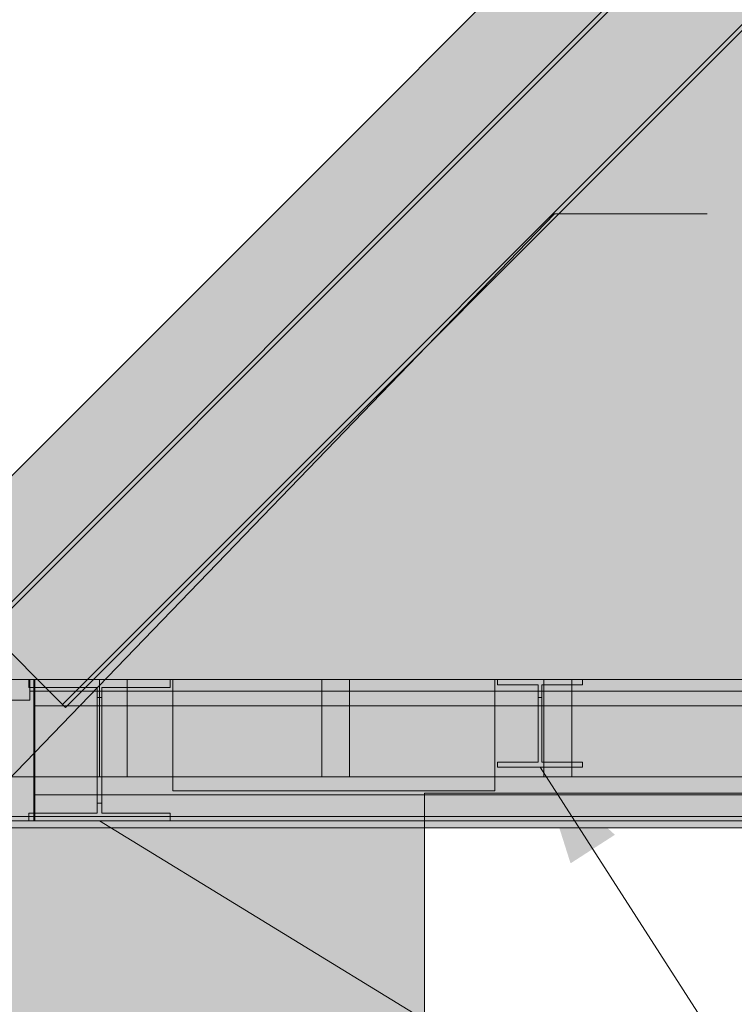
# Model space of a CAD drawing. Header units: millimetres. Extents: x 17 to 413, y 4 to 292.
# Tile 39 of 57: x 141 to 151, y 231 to 245. Entities that reach past the tile are written whole.
import ezdxf

# ---------------------------------------------------------------- set-up
doc = ezdxf.new("R2010")
doc.units = ezdxf.units.MM
for name, color, linetype in [('FILL-INK', 7, 'Continuous'), ('FILL-STEEL', 7, 'Continuous'), ('FILL-WHITE', 7, 'Continuous'), ('LINE-CORE', 7, 'Continuous'), ('LINE-INK', 7, 'Continuous')]:
    doc.layers.add(name, color=color, linetype=linetype)

msp = doc.modelspace()

# ---------------------------------------------------------------- hatches: boundary and pattern name
at = {"layer": 'FILL-INK', "true_color": 0x1a1a1f}
h = msp.add_hatch(color=250, dxfattribs=at)
h.dxf.hatch_style = 1
h.paths.add_polyline_path([(148.554, 234.271), (149.632, 233.3), (148.993, 232.889)])
h = msp.add_hatch(color=250, dxfattribs=at)
h.dxf.hatch_style = 1
h.paths.add_polyline_path([(142.21, 233.499), (143.603, 233.093), (143.207, 232.445)])
at = {"layer": 'FILL-STEEL', "true_color": 0x0d2973}
h = msp.add_hatch(color=166, dxfattribs=at)
h.dxf.hatch_style = 1
h.paths.add_polyline_path([(141.192, 233.499), (141.192, 233.55), (141.192, 233.613), (141.734, 233.613), (142.176, 233.613), (142.176, 234.424), (142.176, 235.418), (141.634, 235.418), (141.192, 235.418), (141.192, 235.469), (141.192, 235.532), (142.314, 235.532), (143.229, 235.532), (143.229, 235.481), (143.229, 235.418), (142.687, 235.418), (142.245, 235.418), (142.245, 234.607), (142.245, 233.613), (142.787, 233.613), (143.229, 233.613), (143.229, 233.562), (143.229, 233.499), (142.107, 233.499)])
h = msp.add_hatch(color=166, dxfattribs=at)
h.dxf.hatch_style = 1
h.paths.add_polyline_path([(147.943, 234.271), (147.943, 234.305), (147.943, 234.346), (148.265, 234.346), (148.528, 234.346), (148.528, 234.845), (148.528, 235.457), (148.206, 235.457), (147.943, 235.457), (147.943, 235.491), (147.943, 235.532), (148.617, 235.532), (149.166, 235.532), (149.166, 235.498), (149.166, 235.457), (148.843, 235.457), (148.58, 235.457), (148.58, 234.958), (148.58, 234.346), (148.903, 234.346), (149.166, 234.346), (149.166, 234.313), (149.166, 234.271), (148.492, 234.271)])
at = {"layer": 'FILL-WHITE', "true_color": 0xffffff}
h = msp.add_hatch(color=7, dxfattribs=at)
h.dxf.hatch_style = 1
h.paths.add_polyline_path([(164.626, 262.142), (188.381, 238.388), (188.381, 212.161), (182.37, 212.161), (182.37, 233.9), (174.098, 233.9), (174.098, 234.5), (174.017, 235.789), (173.776, 237.055), (173.378, 238.278), (172.83, 239.436), (172.142, 240.51), (171.325, 241.481), (170.394, 242.332), (169.364, 243.049), (168.254, 243.621), (167.081, 244.036), (165.866, 244.288), (164.63, 244.372), (163.395, 244.288), (162.18, 244.036), (161.007, 243.621), (159.896, 243.049), (158.867, 242.332), (157.936, 241.481), (157.119, 240.51), (156.431, 239.436), (155.883, 238.278), (155.485, 237.055), (155.243, 235.789), (155.162, 234.5), (155.162, 233.9), (146.89, 233.9), (146.89, 212.161), (140.873, 212.161), (140.873, 238.388)])
h = msp.add_hatch(color=7, dxfattribs=at)
h.dxf.hatch_style = 1
h.paths.add_polyline_path([(164.626, 262.142), (188.381, 238.388), (188.381, 212.161), (182.37, 212.161), (182.37, 233.9), (174.098, 233.9), (174.098, 234.5), (174.017, 235.789), (173.776, 237.055), (173.378, 238.278), (172.83, 239.436), (172.142, 240.51), (171.325, 241.481), (170.394, 242.332), (169.364, 243.049), (168.254, 243.621), (167.081, 244.036), (165.866, 244.288), (164.63, 244.372), (163.395, 244.288), (162.18, 244.036), (161.007, 243.621), (159.896, 243.049), (158.867, 242.332), (157.936, 241.481), (157.119, 240.51), (156.431, 239.436), (155.883, 238.278), (155.485, 237.055), (155.243, 235.789), (155.162, 234.5), (155.162, 233.9), (146.89, 233.9), (146.89, 212.161), (140.873, 212.161), (140.873, 238.388)])
h = msp.add_hatch(color=7, dxfattribs=at)
h.dxf.hatch_style = 1
h.paths.add_polyline_path([(140.573, 236.28), (164.626, 260.333), (191.528, 233.432), (191.484, 233.388), (164.626, 260.245), (140.617, 236.236), (140.573, 236.28)])
h = msp.add_hatch(color=7, dxfattribs=at)
h.dxf.hatch_style = 1
h.paths.add_polyline_path([(140.573, 236.28), (164.626, 260.333), (191.528, 233.432), (191.484, 233.388), (164.626, 260.245), (140.617, 236.236), (140.573, 236.28)])
h = msp.add_hatch(color=7, dxfattribs=at)
h.dxf.hatch_style = 1
h.paths.add_polyline_path([(164.626, 260.245), (191.484, 233.388), (190.423, 232.327), (164.626, 258.123), (141.678, 235.175), (140.617, 236.236)])
h = msp.add_hatch(color=7, dxfattribs=at)
h.dxf.hatch_style = 1
h.paths.add_polyline_path([(164.626, 260.245), (191.484, 233.388), (190.423, 232.327), (164.626, 258.123), (141.678, 235.175), (140.617, 236.236)])
h = msp.add_hatch(color=7, dxfattribs=at)
h.dxf.hatch_style = 1
h.paths.add_polyline_path([(141.678, 235.175), (164.626, 258.123), (190.423, 232.327), (190.378, 232.282), (164.626, 258.034), (141.722, 235.13), (141.678, 235.175)])
h = msp.add_hatch(color=7, dxfattribs=at)
h.dxf.hatch_style = 1
h.paths.add_polyline_path([(141.678, 235.175), (164.626, 258.123), (190.423, 232.327), (190.378, 232.282), (164.626, 258.034), (141.722, 235.13), (141.678, 235.175)])
h = msp.add_hatch(color=7, dxfattribs=at)
h.dxf.hatch_style = 1
h.paths.add_polyline_path([(141.266, 235.532), (141.266, 233.5), (140.906, 233.5), (140.906, 235.532)])
h = msp.add_hatch(color=7, dxfattribs=at)
h.dxf.hatch_style = 1
h.paths.add_polyline_path([(188.346, 235.532), (188.346, 234.132), (140.906, 234.132), (140.906, 235.532)])
h = msp.add_hatch(color=7, dxfattribs=at)
h.dxf.hatch_style = 1
h.paths.add_polyline_path([(140.906, 233.5), (140.906, 235.532), (141.266, 235.532), (141.266, 233.5)])
h = msp.add_hatch(color=7, dxfattribs=at)
h.dxf.hatch_style = 1
h.paths.add_polyline_path([(140.906, 235.532), (188.346, 235.532), (188.346, 234.132), (140.906, 234.132)])
h = msp.add_hatch(color=7, dxfattribs=at)
h.dxf.hatch_style = 1
h.paths.add_polyline_path([(141.192, 233.613), (142.176, 233.613), (142.176, 235.276), (142.176, 235.418), (141.192, 235.418), (141.192, 235.532), (143.229, 235.532), (143.229, 235.418), (142.245, 235.418), (142.245, 233.755), (142.245, 233.613), (143.229, 233.613), (143.229, 233.499), (141.192, 233.499)])
h = msp.add_hatch(color=7, dxfattribs=at)
h.dxf.hatch_style = 1
h.paths.add_polyline_path([(141.21, 235.532), (187.698, 235.532), (187.698, 235.368), (141.21, 235.368)])
h = msp.add_hatch(color=7, dxfattribs=at)
h.dxf.hatch_style = 1
h.paths.add_polyline_path([(187.698, 235.532), (187.698, 235.368), (141.21, 235.368), (141.21, 235.532)])
h = msp.add_hatch(color=7, dxfattribs=at)
h.dxf.hatch_style = 1
h.paths.add_polyline_path([(141.282, 235.532), (141.282, 233.5), (141.266, 233.5), (141.266, 235.532)])
h = msp.add_hatch(color=7, dxfattribs=at)
h.dxf.hatch_style = 1
h.paths.add_polyline_path([(187.986, 235.532), (187.986, 235.156), (141.266, 235.156), (141.266, 235.532)])
h = msp.add_hatch(color=7, dxfattribs=at)
h.dxf.hatch_style = 1
h.paths.add_polyline_path([(141.266, 235.156), (141.266, 235.532), (187.986, 235.532), (187.986, 235.156), (141.266, 235.156)])
h = msp.add_hatch(color=7, dxfattribs=at)
h.dxf.hatch_style = 1
h.paths.add_polyline_path([(141.266, 235.532), (141.282, 235.532), (141.282, 233.5), (141.266, 233.5)])
h = msp.add_hatch(color=7, dxfattribs=at)
h.dxf.hatch_style = 1
h.paths.add_polyline_path([(141.282, 235.532), (141.282, 233.5), (141.266, 233.5), (141.266, 235.532)])
h = msp.add_hatch(color=7, dxfattribs=at)
h.dxf.hatch_style = 1
h.paths.add_polyline_path([(141.266, 235.532), (187.986, 235.532), (187.986, 235.156), (141.266, 235.156), (141.266, 235.532)])
h = msp.add_hatch(color=7, dxfattribs=at)
h.dxf.hatch_style = 1
h.paths.add_polyline_path([(141.266, 235.156), (141.266, 235.532), (187.986, 235.532), (187.986, 235.156), (141.266, 235.156)])
h = msp.add_hatch(color=7, dxfattribs=at)
h.dxf.hatch_style = 1
h.paths.add_polyline_path([(141.266, 235.532), (141.282, 235.532), (141.282, 233.5), (141.266, 233.5)])
h = msp.add_hatch(color=7, dxfattribs=at)
h.dxf.hatch_style = 1
h.paths.add_polyline_path([(141.282, 235.532), (141.282, 233.5), (141.266, 233.5), (141.266, 235.532)])
h = msp.add_hatch(color=7, dxfattribs=at)
h.dxf.hatch_style = 1
h.paths.add_polyline_path([(141.266, 235.532), (187.986, 235.532), (187.986, 235.156), (141.266, 235.156), (141.266, 235.532)])
h = msp.add_hatch(color=7, dxfattribs=at)
h.dxf.hatch_style = 1
h.paths.add_polyline_path([(141.266, 235.156), (141.266, 235.532), (187.986, 235.532), (187.986, 235.156), (141.266, 235.156)])
h = msp.add_hatch(color=7, dxfattribs=at)
h.dxf.hatch_style = 1
h.paths.add_polyline_path([(141.266, 235.532), (141.282, 235.532), (141.282, 233.5), (141.266, 233.5)])
h = msp.add_hatch(color=7, dxfattribs=at)
h.dxf.hatch_style = 1
h.paths.add_polyline_path([(141.282, 235.532), (141.282, 233.5), (141.266, 233.5), (141.266, 235.532)])
h = msp.add_hatch(color=7, dxfattribs=at)
h.dxf.hatch_style = 1
h.paths.add_polyline_path([(141.266, 235.532), (187.986, 235.532), (187.986, 235.156), (141.266, 235.156), (141.266, 235.532)])
h = msp.add_hatch(color=7, dxfattribs=at)
h.dxf.hatch_style = 1
h.paths.add_polyline_path([(141.266, 235.156), (141.266, 235.532), (187.986, 235.532), (187.986, 235.156), (141.266, 235.156)])
h = msp.add_hatch(color=7, dxfattribs=at)
h.dxf.hatch_style = 1
h.paths.add_polyline_path([(141.266, 235.532), (141.282, 235.532), (141.282, 233.5), (141.266, 233.5)])
h = msp.add_hatch(color=7, dxfattribs=at)
h.dxf.hatch_style = 1
h.paths.add_polyline_path([(141.282, 235.532), (141.282, 233.5), (141.266, 233.5), (141.266, 235.532)])
h = msp.add_hatch(color=7, dxfattribs=at)
h.dxf.hatch_style = 1
h.paths.add_polyline_path([(141.266, 235.532), (187.986, 235.532), (187.986, 235.156), (141.266, 235.156), (141.266, 235.532)])
h = msp.add_hatch(color=7, dxfattribs=at)
h.dxf.hatch_style = 1
h.paths.add_polyline_path([(141.266, 235.156), (141.266, 235.532), (187.986, 235.532), (187.986, 235.156), (141.266, 235.156)])
h = msp.add_hatch(color=7, dxfattribs=at)
h.dxf.hatch_style = 1
h.paths.add_polyline_path([(141.266, 235.532), (141.282, 235.532), (141.282, 233.5), (141.266, 233.5)])
h = msp.add_hatch(color=7, dxfattribs=at)
h.dxf.hatch_style = 1
h.paths.add_polyline_path([(141.282, 235.532), (141.282, 233.5), (141.266, 233.5), (141.266, 235.532)])
h = msp.add_hatch(color=7, dxfattribs=at)
h.dxf.hatch_style = 1
h.paths.add_polyline_path([(141.266, 235.532), (187.986, 235.532), (187.986, 235.156), (141.266, 235.156), (141.266, 235.532)])
h = msp.add_hatch(color=7, dxfattribs=at)
h.dxf.hatch_style = 1
h.paths.add_polyline_path([(141.266, 235.156), (141.266, 235.532), (187.986, 235.532), (187.986, 235.156), (141.266, 235.156)])
h = msp.add_hatch(color=7, dxfattribs=at)
h.dxf.hatch_style = 1
h.paths.add_polyline_path([(141.266, 235.532), (141.282, 235.532), (141.282, 233.5), (141.266, 233.5)])
h = msp.add_hatch(color=7, dxfattribs=at)
h.dxf.hatch_style = 1
h.paths.add_polyline_path([(141.282, 235.532), (141.282, 233.5), (141.266, 233.5), (141.266, 235.532)])
h = msp.add_hatch(color=7, dxfattribs=at)
h.dxf.hatch_style = 1
h.paths.add_polyline_path([(141.266, 235.532), (187.986, 235.532), (187.986, 235.156), (141.266, 235.156), (141.266, 235.532)])
h = msp.add_hatch(color=7, dxfattribs=at)
h.dxf.hatch_style = 1
h.paths.add_polyline_path([(141.266, 235.156), (141.266, 235.532), (187.986, 235.532), (187.986, 235.156), (141.266, 235.156)])
h = msp.add_hatch(color=7, dxfattribs=at)
h.dxf.hatch_style = 1
h.paths.add_polyline_path([(141.266, 235.532), (141.282, 235.532), (141.282, 233.5), (141.266, 233.5)])
h = msp.add_hatch(color=7, dxfattribs=at)
h.dxf.hatch_style = 1
h.paths.add_polyline_path([(141.282, 235.532), (141.282, 233.5), (141.266, 233.5), (141.266, 235.532)])
h = msp.add_hatch(color=7, dxfattribs=at)
h.dxf.hatch_style = 1
h.paths.add_polyline_path([(141.266, 235.532), (187.986, 235.532), (187.986, 235.156), (141.266, 235.156), (141.266, 235.532)])
h = msp.add_hatch(color=7, dxfattribs=at)
h.dxf.hatch_style = 1
h.paths.add_polyline_path([(141.266, 235.156), (141.266, 235.532), (187.986, 235.532), (187.986, 235.156), (141.266, 235.156)])
h = msp.add_hatch(color=7, dxfattribs=at)
h.dxf.hatch_style = 1
h.paths.add_polyline_path([(141.266, 235.532), (141.282, 235.532), (141.282, 233.5), (141.266, 233.5)])
h = msp.add_hatch(color=7, dxfattribs=at)
h.dxf.hatch_style = 1
h.paths.add_polyline_path([(141.282, 235.532), (141.282, 233.5), (141.266, 233.5), (141.266, 235.532)])
h = msp.add_hatch(color=7, dxfattribs=at)
h.dxf.hatch_style = 1
h.paths.add_polyline_path([(141.266, 235.532), (187.986, 235.532), (187.986, 235.156), (141.266, 235.156), (141.266, 235.532)])
h = msp.add_hatch(color=7, dxfattribs=at)
h.dxf.hatch_style = 1
h.paths.add_polyline_path([(141.266, 235.156), (141.266, 235.532), (187.986, 235.532), (187.986, 235.156), (141.266, 235.156)])
h = msp.add_hatch(color=7, dxfattribs=at)
h.dxf.hatch_style = 1
h.paths.add_polyline_path([(141.266, 235.532), (141.282, 235.532), (141.282, 233.5), (141.266, 233.5)])
h = msp.add_hatch(color=7, dxfattribs=at)
h.dxf.hatch_style = 1
h.paths.add_polyline_path([(141.282, 235.532), (141.282, 233.5), (141.266, 233.5), (141.266, 235.532)])
h = msp.add_hatch(color=7, dxfattribs=at)
h.dxf.hatch_style = 1
h.paths.add_polyline_path([(141.266, 235.532), (187.986, 235.532), (187.986, 235.156), (141.266, 235.156), (141.266, 235.532)])
h = msp.add_hatch(color=7, dxfattribs=at)
h.dxf.hatch_style = 1
h.paths.add_polyline_path([(141.266, 235.156), (141.266, 235.532), (187.986, 235.532), (187.986, 235.156), (141.266, 235.156)])
h = msp.add_hatch(color=7, dxfattribs=at)
h.dxf.hatch_style = 1
h.paths.add_polyline_path([(141.266, 235.532), (141.282, 235.532), (141.282, 233.5), (141.266, 233.5)])
h = msp.add_hatch(color=7, dxfattribs=at)
h.dxf.hatch_style = 1
h.paths.add_polyline_path([(141.282, 235.532), (141.282, 233.5), (141.266, 233.5), (141.266, 235.532)])
h = msp.add_hatch(color=7, dxfattribs=at)
h.dxf.hatch_style = 1
h.paths.add_polyline_path([(141.266, 235.532), (187.986, 235.532), (187.986, 235.156), (141.266, 235.156), (141.266, 235.532)])
h = msp.add_hatch(color=7, dxfattribs=at)
h.dxf.hatch_style = 1
h.paths.add_polyline_path([(141.266, 235.156), (141.266, 235.532), (187.986, 235.532), (187.986, 235.156), (141.266, 235.156)])
h = msp.add_hatch(color=7, dxfattribs=at)
h.dxf.hatch_style = 1
h.paths.add_polyline_path([(141.266, 235.532), (141.282, 235.532), (141.282, 233.5), (141.266, 233.5)])
h = msp.add_hatch(color=7, dxfattribs=at)
h.dxf.hatch_style = 1
h.paths.add_polyline_path([(142.61, 235.532), (142.61, 234.132), (142.21, 234.132), (142.21, 235.532)])
h = msp.add_hatch(color=7, dxfattribs=at)
h.dxf.hatch_style = 1
h.paths.add_polyline_path([(142.21, 234.132), (142.21, 235.532), (142.61, 235.532), (142.61, 234.132)])
h = msp.add_hatch(color=7, dxfattribs=at)
h.dxf.hatch_style = 1
h.paths.add_polyline_path([(143.242, 235.533), (143.242, 235.533), (143.242, 235.533), (143.229, 235.532)])
h = msp.add_hatch(color=7, dxfattribs=at)
h.dxf.hatch_style = 1
h.paths.add_polyline_path([(147.903, 235.532), (147.903, 233.932), (143.269, 233.932), (143.269, 235.532)])
h = msp.add_hatch(color=7, dxfattribs=at)
h.dxf.hatch_style = 1
h.paths.add_polyline_path([(143.269, 235.532), (147.903, 235.532), (147.903, 233.932), (143.269, 233.932)])
h = msp.add_hatch(color=7, dxfattribs=at)
h.dxf.hatch_style = 1
h.paths.add_polyline_path([(147.903, 235.532), (147.903, 233.932), (143.269, 233.932), (143.269, 235.532)])
h = msp.add_hatch(color=7, dxfattribs=at)
h.dxf.hatch_style = 1
h.paths.add_polyline_path([(143.269, 235.532), (147.903, 235.532), (147.903, 233.932), (143.269, 233.932)])
h = msp.add_hatch(color=7, dxfattribs=at)
h.dxf.hatch_style = 1
h.paths.add_polyline_path([(147.903, 235.532), (147.903, 233.932), (143.269, 233.932), (143.269, 235.532)])
h = msp.add_hatch(color=7, dxfattribs=at)
h.dxf.hatch_style = 1
h.paths.add_polyline_path([(143.269, 235.532), (147.903, 235.532), (147.903, 233.932), (143.269, 233.932)])
h = msp.add_hatch(color=7, dxfattribs=at)
h.dxf.hatch_style = 1
h.paths.add_polyline_path([(147.903, 235.532), (147.903, 233.932), (143.269, 233.932), (143.269, 235.532)])
h = msp.add_hatch(color=7, dxfattribs=at)
h.dxf.hatch_style = 1
h.paths.add_polyline_path([(143.269, 235.532), (147.903, 235.532), (147.903, 233.932), (143.269, 233.932)])
h = msp.add_hatch(color=7, dxfattribs=at)
h.dxf.hatch_style = 1
h.paths.add_polyline_path([(147.903, 235.532), (147.903, 233.932), (143.269, 233.932), (143.269, 235.532)])
h = msp.add_hatch(color=7, dxfattribs=at)
h.dxf.hatch_style = 1
h.paths.add_polyline_path([(143.269, 235.532), (147.903, 235.532), (147.903, 233.932), (143.269, 233.932)])
h = msp.add_hatch(color=7, dxfattribs=at)
h.dxf.hatch_style = 1
h.paths.add_polyline_path([(147.903, 235.532), (147.903, 233.932), (143.269, 233.932), (143.269, 235.532)])
h = msp.add_hatch(color=7, dxfattribs=at)
h.dxf.hatch_style = 1
h.paths.add_polyline_path([(143.269, 235.532), (147.903, 235.532), (147.903, 233.932), (143.269, 233.932)])
h = msp.add_hatch(color=7, dxfattribs=at)
h.dxf.hatch_style = 1
h.paths.add_polyline_path([(147.903, 235.532), (147.903, 233.932), (143.269, 233.932), (143.269, 235.532)])
h = msp.add_hatch(color=7, dxfattribs=at)
h.dxf.hatch_style = 1
h.paths.add_polyline_path([(143.269, 235.532), (147.903, 235.532), (147.903, 233.932), (143.269, 233.932)])
h = msp.add_hatch(color=7, dxfattribs=at)
h.dxf.hatch_style = 1
h.paths.add_polyline_path([(145.81, 235.532), (145.81, 234.132), (145.41, 234.132), (145.41, 235.532)])
h = msp.add_hatch(color=7, dxfattribs=at)
h.dxf.hatch_style = 1
h.paths.add_polyline_path([(145.41, 234.132), (145.41, 235.532), (145.81, 235.532), (145.81, 234.132)])
h = msp.add_hatch(color=7, dxfattribs=at)
h.dxf.hatch_style = 1
h.paths.add_polyline_path([(147.943, 234.271), (147.943, 234.346), (148.528, 234.346), (148.528, 235.276), (148.528, 235.457), (147.943, 235.457), (147.943, 235.532), (149.166, 235.532), (149.179, 235.533), (149.179, 235.533), (149.179, 235.533), (149.166, 235.532), (149.166, 235.457), (148.58, 235.457), (148.58, 234.346), (149.166, 234.346), (149.166, 234.271), (147.943, 234.271)])
h = msp.add_hatch(color=7, dxfattribs=at)
h.dxf.hatch_style = 1
h.paths.add_polyline_path([(149.01, 235.532), (149.01, 234.132), (148.61, 234.132), (148.61, 235.532)])
h = msp.add_hatch(color=7, dxfattribs=at)
h.dxf.hatch_style = 1
h.paths.add_polyline_path([(148.61, 234.132), (148.61, 235.532), (149.01, 235.532), (149.01, 234.132)])
h = msp.add_hatch(color=7, dxfattribs=at)
h.dxf.hatch_style = 1
h.paths.add_polyline_path([(139.906, 233.562), (139.906, 235.236), (141.21, 235.236), (141.21, 235.368), (187.698, 235.368), (187.698, 235.148), (189.322, 235.148), (189.322, 233.562), (187.698, 233.562), (141.21, 233.562), (139.906, 233.562)])
h = msp.add_hatch(color=7, dxfattribs=at)
h.dxf.hatch_style = 1
h.paths.add_polyline_path([(139.906, 235.236), (141.21, 235.236), (141.21, 235.368), (187.698, 235.368), (187.698, 235.148), (189.322, 235.148), (189.322, 233.562), (187.698, 233.562), (141.21, 233.562), (139.906, 233.562)])
h = msp.add_hatch(color=7, dxfattribs=at)
h.dxf.hatch_style = 1
h.paths.add_polyline_path([(141.266, 235.156), (187.986, 235.156), (187.986, 233.876), (141.266, 233.876)])
h = msp.add_hatch(color=7, dxfattribs=at)
h.dxf.hatch_style = 1
h.paths.add_polyline_path([(141.266, 235.156), (187.986, 235.156), (187.986, 233.876), (141.266, 233.876)])
h = msp.add_hatch(color=7, dxfattribs=at)
h.dxf.hatch_style = 1
h.paths.add_polyline_path([(141.266, 235.156), (187.986, 235.156), (187.986, 233.876), (141.266, 233.876)])
h = msp.add_hatch(color=7, dxfattribs=at)
h.dxf.hatch_style = 1
h.paths.add_polyline_path([(141.266, 235.156), (187.986, 235.156), (187.986, 233.876), (141.266, 233.876)])
h = msp.add_hatch(color=7, dxfattribs=at)
h.dxf.hatch_style = 1
h.paths.add_polyline_path([(141.266, 235.156), (187.986, 235.156), (187.986, 233.876), (141.266, 233.876)])
h = msp.add_hatch(color=7, dxfattribs=at)
h.dxf.hatch_style = 1
h.paths.add_polyline_path([(141.266, 235.156), (187.986, 235.156), (187.986, 233.876), (141.266, 233.876)])
h = msp.add_hatch(color=7, dxfattribs=at)
h.dxf.hatch_style = 1
h.paths.add_polyline_path([(141.266, 235.156), (187.986, 235.156), (187.986, 233.876), (141.266, 233.876)])
h = msp.add_hatch(color=7, dxfattribs=at)
h.dxf.hatch_style = 1
h.paths.add_polyline_path([(141.266, 235.156), (187.986, 235.156), (187.986, 233.876), (141.266, 233.876)])
h = msp.add_hatch(color=7, dxfattribs=at)
h.dxf.hatch_style = 1
h.paths.add_polyline_path([(141.266, 235.156), (187.986, 235.156), (187.986, 233.876), (141.266, 233.876)])
h = msp.add_hatch(color=7, dxfattribs=at)
h.dxf.hatch_style = 1
h.paths.add_polyline_path([(141.266, 235.156), (187.986, 235.156), (187.986, 233.876), (141.266, 233.876)])
h = msp.add_hatch(color=7, dxfattribs=at)
h.dxf.hatch_style = 1
h.paths.add_polyline_path([(141.266, 235.156), (187.986, 235.156), (187.986, 233.876), (141.266, 233.876)])
h = msp.add_hatch(color=7, dxfattribs=at)
h.dxf.hatch_style = 1
h.paths.add_polyline_path([(141.266, 235.156), (187.986, 235.156), (187.986, 233.876), (141.266, 233.876)])
h = msp.add_hatch(color=7, dxfattribs=at)
h.dxf.hatch_style = 1
h.paths.add_polyline_path([(141.266, 235.156), (187.986, 235.156), (187.986, 233.876), (141.266, 233.876)])
h = msp.add_hatch(color=7, dxfattribs=at)
h.dxf.hatch_style = 1
h.paths.add_polyline_path([(141.266, 235.156), (187.986, 235.156), (187.986, 233.876), (141.266, 233.876)])
h = msp.add_hatch(color=7, dxfattribs=at)
h.dxf.hatch_style = 1
h.paths.add_polyline_path([(141.266, 235.156), (187.986, 235.156), (187.986, 233.876), (141.266, 233.876)])
h = msp.add_hatch(color=7, dxfattribs=at)
h.dxf.hatch_style = 1
h.paths.add_polyline_path([(141.266, 235.156), (187.986, 235.156), (187.986, 233.876), (141.266, 233.876)])
h = msp.add_hatch(color=7, dxfattribs=at)
h.dxf.hatch_style = 1
h.paths.add_polyline_path([(141.266, 235.156), (187.986, 235.156), (187.986, 233.876), (141.266, 233.876)])
h = msp.add_hatch(color=7, dxfattribs=at)
h.dxf.hatch_style = 1
h.paths.add_polyline_path([(141.266, 235.156), (187.986, 235.156), (187.986, 233.876), (141.266, 233.876)])
h = msp.add_hatch(color=7, dxfattribs=at)
h.dxf.hatch_style = 1
h.paths.add_polyline_path([(141.266, 235.156), (187.986, 235.156), (187.986, 233.876), (141.266, 233.876)])
h = msp.add_hatch(color=7, dxfattribs=at)
h.dxf.hatch_style = 1
h.paths.add_polyline_path([(141.266, 235.156), (187.986, 235.156), (187.986, 233.876), (141.266, 233.876)])
h = msp.add_hatch(color=7, dxfattribs=at)
h.dxf.hatch_style = 1
h.paths.add_polyline_path([(141.266, 235.156), (187.986, 235.156), (187.986, 233.876), (141.266, 233.876)])
h = msp.add_hatch(color=7, dxfattribs=at)
h.dxf.hatch_style = 1
h.paths.add_polyline_path([(141.266, 235.156), (187.986, 235.156), (187.986, 233.876), (141.266, 233.876)])
h = msp.add_hatch(color=7, dxfattribs=at)
h.dxf.hatch_style = 1
h.paths.add_polyline_path([(142.176, 233.755), (142.176, 235.276), (142.245, 235.276), (142.245, 233.755), (142.176, 233.755)])
h = msp.add_hatch(color=7, dxfattribs=at)
h.dxf.hatch_style = 1
h.paths.add_polyline_path([(147.943, 234.271), (147.943, 234.346), (148.528, 234.346), (148.528, 235.276), (148.58, 235.276), (148.58, 234.346), (149.166, 234.346), (149.166, 234.271), (147.943, 234.271)])
h = msp.add_hatch(color=7, dxfattribs=at)
h.dxf.hatch_style = 1
h.paths.add_polyline_path([(187.986, 233.876), (187.986, 233.5), (141.266, 233.5), (141.266, 233.876)])
h = msp.add_hatch(color=7, dxfattribs=at)
h.dxf.hatch_style = 1
h.paths.add_polyline_path([(141.266, 233.5), (141.266, 233.876), (187.986, 233.876), (187.986, 233.5), (141.266, 233.5)])
h = msp.add_hatch(color=7, dxfattribs=at)
h.dxf.hatch_style = 1
h.paths.add_polyline_path([(141.266, 233.876), (187.986, 233.876), (187.986, 233.5), (141.266, 233.5), (141.266, 233.876)])
h = msp.add_hatch(color=7, dxfattribs=at)
h.dxf.hatch_style = 1
h.paths.add_polyline_path([(141.266, 233.5), (141.266, 233.876), (187.986, 233.876), (187.986, 233.5), (141.266, 233.5)])
h = msp.add_hatch(color=7, dxfattribs=at)
h.dxf.hatch_style = 1
h.paths.add_polyline_path([(141.266, 233.876), (187.986, 233.876), (187.986, 233.5), (141.266, 233.5), (141.266, 233.876)])
h = msp.add_hatch(color=7, dxfattribs=at)
h.dxf.hatch_style = 1
h.paths.add_polyline_path([(141.266, 233.5), (141.266, 233.876), (187.986, 233.876), (187.986, 233.5), (141.266, 233.5)])
h = msp.add_hatch(color=7, dxfattribs=at)
h.dxf.hatch_style = 1
h.paths.add_polyline_path([(141.266, 233.876), (187.986, 233.876), (187.986, 233.5), (141.266, 233.5), (141.266, 233.876)])
h = msp.add_hatch(color=7, dxfattribs=at)
h.dxf.hatch_style = 1
h.paths.add_polyline_path([(141.266, 233.5), (141.266, 233.876), (187.986, 233.876), (187.986, 233.5), (141.266, 233.5)])
h = msp.add_hatch(color=7, dxfattribs=at)
h.dxf.hatch_style = 1
h.paths.add_polyline_path([(141.266, 233.876), (187.986, 233.876), (187.986, 233.5), (141.266, 233.5), (141.266, 233.876)])
h = msp.add_hatch(color=7, dxfattribs=at)
h.dxf.hatch_style = 1
h.paths.add_polyline_path([(141.266, 233.5), (141.266, 233.876), (187.986, 233.876), (187.986, 233.5), (141.266, 233.5)])
h = msp.add_hatch(color=7, dxfattribs=at)
h.dxf.hatch_style = 1
h.paths.add_polyline_path([(141.266, 233.876), (187.986, 233.876), (187.986, 233.5), (141.266, 233.5), (141.266, 233.876)])
h = msp.add_hatch(color=7, dxfattribs=at)
h.dxf.hatch_style = 1
h.paths.add_polyline_path([(141.266, 233.5), (141.266, 233.876), (187.986, 233.876), (187.986, 233.5), (141.266, 233.5)])
h = msp.add_hatch(color=7, dxfattribs=at)
h.dxf.hatch_style = 1
h.paths.add_polyline_path([(141.266, 233.876), (187.986, 233.876), (187.986, 233.5), (141.266, 233.5), (141.266, 233.876)])
h = msp.add_hatch(color=7, dxfattribs=at)
h.dxf.hatch_style = 1
h.paths.add_polyline_path([(141.266, 233.5), (141.266, 233.876), (187.986, 233.876), (187.986, 233.5), (141.266, 233.5)])
h = msp.add_hatch(color=7, dxfattribs=at)
h.dxf.hatch_style = 1
h.paths.add_polyline_path([(141.266, 233.876), (187.986, 233.876), (187.986, 233.5), (141.266, 233.5), (141.266, 233.876)])
h = msp.add_hatch(color=7, dxfattribs=at)
h.dxf.hatch_style = 1
h.paths.add_polyline_path([(141.266, 233.5), (141.266, 233.876), (187.986, 233.876), (187.986, 233.5), (141.266, 233.5)])
h = msp.add_hatch(color=7, dxfattribs=at)
h.dxf.hatch_style = 1
h.paths.add_polyline_path([(141.266, 233.876), (187.986, 233.876), (187.986, 233.5), (141.266, 233.5), (141.266, 233.876)])
h = msp.add_hatch(color=7, dxfattribs=at)
h.dxf.hatch_style = 1
h.paths.add_polyline_path([(141.266, 233.5), (141.266, 233.876), (187.986, 233.876), (187.986, 233.5), (141.266, 233.5)])
h = msp.add_hatch(color=7, dxfattribs=at)
h.dxf.hatch_style = 1
h.paths.add_polyline_path([(141.266, 233.876), (187.986, 233.876), (187.986, 233.5), (141.266, 233.5), (141.266, 233.876)])
h = msp.add_hatch(color=7, dxfattribs=at)
h.dxf.hatch_style = 1
h.paths.add_polyline_path([(141.266, 233.5), (141.266, 233.876), (187.986, 233.876), (187.986, 233.5), (141.266, 233.5)])
h = msp.add_hatch(color=7, dxfattribs=at)
h.dxf.hatch_style = 1
h.paths.add_polyline_path([(141.266, 233.876), (187.986, 233.876), (187.986, 233.5), (141.266, 233.5), (141.266, 233.876)])
h = msp.add_hatch(color=7, dxfattribs=at)
h.dxf.hatch_style = 1
h.paths.add_polyline_path([(141.266, 233.5), (141.266, 233.876), (187.986, 233.876), (187.986, 233.5), (141.266, 233.5)])
h = msp.add_hatch(color=7, dxfattribs=at)
h.dxf.hatch_style = 1
h.paths.add_polyline_path([(139.906, 233.562), (141.21, 233.562), (187.698, 233.562), (189.322, 233.562), (189.322, 233.398), (187.698, 233.398), (141.21, 233.398), (139.906, 233.398)])
h = msp.add_hatch(color=7, dxfattribs=at)
h.dxf.hatch_style = 1
h.paths.add_polyline_path([(187.698, 233.562), (189.322, 233.562), (189.322, 233.398), (141.21, 233.398), (139.906, 233.398), (139.906, 233.562)])

# ---------------------------------------------------------------- linework, layer by layer
at = {"layer": 'LINE-CORE', "lineweight": 5}
for points in [[(140.873, 238.388), (164.626, 262.142), (188.381, 238.388), (188.381, 212.161)], [(140.873, 238.388), (164.626, 262.142), (188.381, 238.388), (188.381, 212.161)], [(172.142, 240.51), (171.325, 241.481), (170.394, 242.332), (169.364, 243.049), (168.254, 243.621), (167.081, 244.036), (165.866, 244.288), (164.63, 244.372), (163.395, 244.288), (162.18, 244.036), (161.007, 243.621), (159.896, 243.049), (158.867, 242.332), (157.936, 241.481), (157.119, 240.51), (156.431, 239.436), (155.883, 238.278), (155.485, 237.055), (155.243, 235.789), (155.162, 234.5), (155.162, 233.9), (146.89, 233.9), (146.89, 212.161)], [(172.142, 240.51), (171.325, 241.481), (170.394, 242.332), (169.364, 243.049), (168.254, 243.621), (167.081, 244.036), (165.866, 244.288), (164.63, 244.372), (163.395, 244.288), (162.18, 244.036), (161.007, 243.621), (159.896, 243.049), (158.867, 242.332), (157.936, 241.481), (157.119, 240.51), (156.431, 239.436), (155.883, 238.278), (155.485, 237.055), (155.243, 235.789), (155.162, 234.5), (155.162, 233.9), (146.89, 233.9), (146.89, 212.161)]]:
    msp.add_lwpolyline(points, dxfattribs=at)
for points in [[(140.573, 236.28), (164.626, 260.333), (191.528, 233.432), (191.484, 233.388), (164.626, 260.245), (140.617, 236.236), (140.573, 236.28)], [(140.573, 236.28), (164.626, 260.333), (191.528, 233.432), (191.484, 233.388), (164.626, 260.245), (140.617, 236.236), (140.573, 236.28)], [(164.626, 260.245), (191.484, 233.388), (191.484, 233.388), (190.423, 232.327), (164.626, 258.123), (141.678, 235.175), (140.617, 236.236)], [(164.626, 260.245), (191.484, 233.388), (191.484, 233.388), (190.423, 232.327), (164.626, 258.123), (141.678, 235.175), (140.617, 236.236)], [(141.678, 235.175), (164.626, 258.123), (190.423, 232.327), (190.378, 232.282), (164.626, 258.034), (141.722, 235.13), (141.678, 235.175)], [(141.678, 235.175), (164.626, 258.123), (190.423, 232.327), (190.378, 232.282), (164.626, 258.034), (141.722, 235.13), (141.678, 235.175)], [(141.266, 235.532), (141.266, 233.5), (141.266, 233.5), (140.906, 233.5), (140.906, 235.532), (140.906, 235.532)], [(188.346, 235.532), (188.346, 234.132), (140.906, 234.132), (140.906, 235.532)], [(140.906, 233.5), (140.906, 235.532), (141.266, 235.532), (141.266, 235.532), (141.266, 233.5), (140.906, 233.5)], [(140.906, 235.532), (188.346, 235.532), (188.346, 234.132), (140.906, 234.132)], [(141.192, 233.613), (142.176, 233.613), (142.176, 235.276), (142.176, 235.276), (142.176, 235.418), (141.192, 235.418), (141.192, 235.418), (141.192, 235.532), (143.229, 235.532), (143.229, 235.418), (142.245, 235.418), (142.245, 233.755), (142.245, 233.755), (142.245, 233.613), (143.229, 233.613), (143.229, 233.499), (141.192, 233.499)], [(141.21, 235.532), (187.698, 235.532), (187.698, 235.368), (141.21, 235.368)], [(187.698, 235.532), (187.698, 235.368), (141.21, 235.368), (141.21, 235.532)], [(141.282, 235.532), (141.282, 233.5), (141.282, 233.5), (141.266, 233.5), (141.266, 235.532), (141.266, 235.532)], [(187.986, 235.532), (187.986, 235.156), (187.986, 235.156), (141.266, 235.156), (141.266, 235.532), (141.266, 235.532)], [(141.266, 235.156), (141.266, 235.532), (187.986, 235.532), (187.986, 235.532), (187.986, 235.532), (187.986, 235.532), (187.986, 235.156), (141.266, 235.156), (141.266, 235.156), (141.266, 235.156)], [(141.266, 235.532), (141.282, 235.532), (141.282, 233.5), (141.266, 233.5)], [(141.282, 235.532), (141.282, 233.5), (141.282, 233.5), (141.266, 233.5), (141.266, 235.532), (141.266, 235.532)], [(141.266, 235.532), (141.266, 235.532), (187.986, 235.532), (187.986, 235.156), (187.986, 235.156), (141.266, 235.156), (141.266, 235.532), (141.266, 235.532)], [(141.266, 235.156), (141.266, 235.532), (187.986, 235.532), (187.986, 235.532), (187.986, 235.532), (187.986, 235.532), (187.986, 235.156), (141.266, 235.156), (141.266, 235.156), (141.266, 235.156)], [(141.266, 235.532), (141.282, 235.532), (141.282, 233.5), (141.266, 233.5)], [(141.282, 235.532), (141.282, 233.5), (141.282, 233.5), (141.266, 233.5), (141.266, 235.532), (141.266, 235.532)], [(141.266, 235.532), (141.266, 235.532), (187.986, 235.532), (187.986, 235.156), (187.986, 235.156), (141.266, 235.156), (141.266, 235.532), (141.266, 235.532)], [(141.266, 235.156), (141.266, 235.532), (187.986, 235.532), (187.986, 235.532), (187.986, 235.532), (187.986, 235.532), (187.986, 235.156), (141.266, 235.156), (141.266, 235.156), (141.266, 235.156)], [(141.266, 235.532), (141.282, 235.532), (141.282, 233.5), (141.266, 233.5)], [(141.282, 235.532), (141.282, 233.5), (141.282, 233.5), (141.266, 233.5), (141.266, 235.532), (141.266, 235.532)], [(141.266, 235.532), (141.266, 235.532), (187.986, 235.532), (187.986, 235.156), (187.986, 235.156), (141.266, 235.156), (141.266, 235.532), (141.266, 235.532)], [(141.266, 235.156), (141.266, 235.532), (187.986, 235.532), (187.986, 235.532), (187.986, 235.532), (187.986, 235.532), (187.986, 235.156), (141.266, 235.156), (141.266, 235.156), (141.266, 235.156)], [(141.266, 235.532), (141.282, 235.532), (141.282, 233.5), (141.266, 233.5)], [(141.282, 235.532), (141.282, 233.5), (141.282, 233.5), (141.266, 233.5), (141.266, 235.532), (141.266, 235.532)], [(141.266, 235.532), (141.266, 235.532), (187.986, 235.532), (187.986, 235.156), (187.986, 235.156), (141.266, 235.156), (141.266, 235.532), (141.266, 235.532)], [(141.266, 235.156), (141.266, 235.532), (187.986, 235.532), (187.986, 235.532), (187.986, 235.532), (187.986, 235.532), (187.986, 235.156), (141.266, 235.156), (141.266, 235.156), (141.266, 235.156)], [(141.266, 235.532), (141.282, 235.532), (141.282, 233.5), (141.266, 233.5)], [(141.282, 235.532), (141.282, 233.5), (141.282, 233.5), (141.266, 233.5), (141.266, 235.532), (141.266, 235.532)], [(141.266, 235.532), (141.266, 235.532), (187.986, 235.532), (187.986, 235.156), (187.986, 235.156), (141.266, 235.156), (141.266, 235.532), (141.266, 235.532)], [(141.266, 235.156), (141.266, 235.532), (187.986, 235.532), (187.986, 235.532), (187.986, 235.532), (187.986, 235.532), (187.986, 235.156), (141.266, 235.156), (141.266, 235.156), (141.266, 235.156)], [(141.266, 235.532), (141.282, 235.532), (141.282, 233.5), (141.266, 233.5)], [(141.282, 235.532), (141.282, 233.5), (141.282, 233.5), (141.266, 233.5), (141.266, 235.532), (141.266, 235.532)], [(141.266, 235.532), (141.266, 235.532), (187.986, 235.532), (187.986, 235.156), (187.986, 235.156), (141.266, 235.156), (141.266, 235.532), (141.266, 235.532)], [(141.266, 235.156), (141.266, 235.532), (187.986, 235.532), (187.986, 235.532), (187.986, 235.532), (187.986, 235.532), (187.986, 235.156), (141.266, 235.156), (141.266, 235.156), (141.266, 235.156)], [(141.266, 235.532), (141.282, 235.532), (141.282, 233.5), (141.266, 233.5)], [(141.282, 235.532), (141.282, 233.5), (141.282, 233.5), (141.266, 233.5), (141.266, 235.532), (141.266, 235.532)], [(141.266, 235.532), (141.266, 235.532), (187.986, 235.532), (187.986, 235.156), (187.986, 235.156), (141.266, 235.156), (141.266, 235.532), (141.266, 235.532)], [(141.266, 235.156), (141.266, 235.532), (187.986, 235.532), (187.986, 235.532), (187.986, 235.532), (187.986, 235.532), (187.986, 235.156), (141.266, 235.156), (141.266, 235.156), (141.266, 235.156)], [(141.266, 235.532), (141.282, 235.532), (141.282, 233.5), (141.266, 233.5)], [(141.282, 235.532), (141.282, 233.5), (141.282, 233.5), (141.266, 233.5), (141.266, 235.532), (141.266, 235.532)], [(141.266, 235.532), (141.266, 235.532), (187.986, 235.532), (187.986, 235.156), (187.986, 235.156), (141.266, 235.156), (141.266, 235.532), (141.266, 235.532)], [(141.266, 235.156), (141.266, 235.532), (187.986, 235.532), (187.986, 235.532), (187.986, 235.532), (187.986, 235.532), (187.986, 235.156), (141.266, 235.156), (141.266, 235.156), (141.266, 235.156)], [(141.266, 235.532), (141.282, 235.532), (141.282, 233.5), (141.266, 233.5)], [(141.282, 235.532), (141.282, 233.5), (141.282, 233.5), (141.266, 233.5), (141.266, 235.532), (141.266, 235.532)], [(141.266, 235.532), (141.266, 235.532), (187.986, 235.532), (187.986, 235.156), (187.986, 235.156), (141.266, 235.156), (141.266, 235.532), (141.266, 235.532)], [(141.266, 235.156), (141.266, 235.532), (187.986, 235.532), (187.986, 235.532), (187.986, 235.532), (187.986, 235.532), (187.986, 235.156), (141.266, 235.156), (141.266, 235.156), (141.266, 235.156)], [(141.266, 235.532), (141.282, 235.532), (141.282, 233.5), (141.266, 233.5)], [(141.282, 235.532), (141.282, 233.5), (141.282, 233.5), (141.266, 233.5), (141.266, 235.532), (141.266, 235.532)], [(141.266, 235.532), (141.266, 235.532), (187.986, 235.532), (187.986, 235.156), (187.986, 235.156), (141.266, 235.156), (141.266, 235.532), (141.266, 235.532)], [(141.266, 235.156), (141.266, 235.532), (187.986, 235.532), (187.986, 235.532), (187.986, 235.532), (187.986, 235.532), (187.986, 235.156), (141.266, 235.156), (141.266, 235.156), (141.266, 235.156)], [(141.266, 235.532), (141.282, 235.532), (141.282, 233.5), (141.266, 233.5)], [(142.61, 235.532), (142.61, 234.132), (142.61, 234.132), (142.21, 234.132), (142.21, 235.532), (142.21, 235.532)], [(142.21, 234.132), (142.21, 235.532), (142.61, 235.532), (142.61, 235.532), (142.61, 234.132), (142.21, 234.132)], [(143.242, 235.533), (143.242, 235.533), (143.242, 235.533), (143.229, 235.532), (143.229, 235.532)], [(147.903, 235.532), (147.903, 233.932), (143.269, 233.932), (143.269, 235.532)], [(143.269, 235.532), (147.903, 235.532), (147.903, 233.932), (143.269, 233.932)], [(147.903, 235.532), (147.903, 233.932), (143.269, 233.932), (143.269, 235.532)], [(143.269, 235.532), (147.903, 235.532), (147.903, 233.932), (143.269, 233.932)], [(147.903, 235.532), (147.903, 233.932), (143.269, 233.932), (143.269, 235.532)], [(143.269, 235.532), (147.903, 235.532), (147.903, 233.932), (143.269, 233.932)], [(147.903, 235.532), (147.903, 233.932), (143.269, 233.932), (143.269, 235.532)], [(143.269, 235.532), (147.903, 235.532), (147.903, 233.932), (143.269, 233.932)], [(147.903, 235.532), (147.903, 233.932), (143.269, 233.932), (143.269, 235.532)], [(143.269, 235.532), (147.903, 235.532), (147.903, 233.932), (143.269, 233.932)], [(147.903, 235.532), (147.903, 233.932), (143.269, 233.932), (143.269, 235.532)], [(143.269, 235.532), (147.903, 235.532), (147.903, 233.932), (143.269, 233.932)], [(147.903, 235.532), (147.903, 233.932), (143.269, 233.932), (143.269, 235.532)], [(143.269, 235.532), (147.903, 235.532), (147.903, 233.932), (143.269, 233.932)], [(145.81, 235.532), (145.81, 234.132), (145.81, 234.132), (145.41, 234.132), (145.41, 235.532), (145.41, 235.532)], [(145.41, 234.132), (145.41, 235.532), (145.81, 235.532), (145.81, 235.532), (145.81, 234.132), (145.41, 234.132)], [(147.943, 234.271), (147.943, 234.346), (147.943, 234.346), (147.943, 234.346), (147.943, 234.346), (148.528, 234.346), (148.528, 235.276), (148.528, 235.276), (148.528, 235.457), (147.943, 235.457), (147.943, 235.457), (147.943, 235.457), (147.943, 235.457), (147.943, 235.532), (149.166, 235.532), (149.166, 235.532), (149.166, 235.532), (149.179, 235.533), (149.179, 235.533), (149.179, 235.533), (149.166, 235.532), (149.166, 235.457), (148.58, 235.457), (148.58, 234.346), (149.166, 234.346), (149.166, 234.346), (149.166, 234.346), (149.166, 234.346), (149.166, 234.271), (149.166, 234.271), (149.166, 234.271), (149.166, 234.271), (147.943, 234.271), (147.943, 234.271), (147.943, 234.271)], [(149.01, 235.532), (149.01, 234.132), (149.01, 234.132), (148.61, 234.132), (148.61, 235.532), (148.61, 235.532)], [(148.61, 234.132), (148.61, 235.532), (149.01, 235.532), (149.01, 235.532), (149.01, 234.132), (148.61, 234.132)], [(139.906, 233.562), (139.906, 235.236), (141.21, 235.236), (141.21, 235.368), (187.698, 235.368), (187.698, 235.368), (187.698, 235.148), (189.322, 235.148), (189.322, 235.148), (189.322, 235.148), (189.322, 233.562), (187.698, 233.562), (141.21, 233.562), (141.21, 233.562), (139.906, 233.562), (139.906, 233.562)], [(139.906, 235.236), (139.906, 235.236), (141.21, 235.236), (141.21, 235.368), (141.21, 235.368), (187.698, 235.368), (187.698, 235.148), (189.322, 235.148), (189.322, 233.562), (189.322, 233.562), (189.322, 233.562), (187.698, 233.562), (187.698, 233.562), (141.21, 233.562), (141.21, 233.562), (141.21, 233.562), (139.906, 233.562), (139.906, 235.236)], [(141.266, 235.156), (187.986, 235.156), (187.986, 233.876), (187.986, 233.876), (141.266, 233.876), (141.266, 235.156)], [(141.266, 235.156), (187.986, 235.156), (187.986, 235.156), (187.986, 233.876), (141.266, 233.876), (141.266, 233.876)], [(141.266, 235.156), (187.986, 235.156), (187.986, 233.876), (187.986, 233.876), (141.266, 233.876), (141.266, 235.156)], [(141.266, 235.156), (187.986, 235.156), (187.986, 235.156), (187.986, 233.876), (141.266, 233.876), (141.266, 233.876)], [(141.266, 235.156), (187.986, 235.156), (187.986, 233.876), (187.986, 233.876), (141.266, 233.876), (141.266, 235.156)], [(141.266, 235.156), (187.986, 235.156), (187.986, 235.156), (187.986, 233.876), (141.266, 233.876), (141.266, 233.876)], [(141.266, 235.156), (187.986, 235.156), (187.986, 233.876), (187.986, 233.876), (141.266, 233.876), (141.266, 235.156)], [(141.266, 235.156), (187.986, 235.156), (187.986, 235.156), (187.986, 233.876), (141.266, 233.876), (141.266, 233.876)], [(141.266, 235.156), (187.986, 235.156), (187.986, 233.876), (187.986, 233.876), (141.266, 233.876), (141.266, 235.156)], [(141.266, 235.156), (187.986, 235.156), (187.986, 235.156), (187.986, 233.876), (141.266, 233.876), (141.266, 233.876)], [(141.266, 235.156), (187.986, 235.156), (187.986, 233.876), (187.986, 233.876), (141.266, 233.876), (141.266, 235.156)], [(141.266, 235.156), (187.986, 235.156), (187.986, 235.156), (187.986, 233.876), (141.266, 233.876), (141.266, 233.876)], [(141.266, 235.156), (187.986, 235.156), (187.986, 233.876), (187.986, 233.876), (141.266, 233.876), (141.266, 235.156)], [(141.266, 235.156), (187.986, 235.156), (187.986, 235.156), (187.986, 233.876), (141.266, 233.876), (141.266, 233.876)], [(141.266, 235.156), (187.986, 235.156), (187.986, 233.876), (187.986, 233.876), (141.266, 233.876), (141.266, 235.156)], [(141.266, 235.156), (187.986, 235.156), (187.986, 235.156), (187.986, 233.876), (141.266, 233.876), (141.266, 233.876)], [(141.266, 235.156), (187.986, 235.156), (187.986, 233.876), (187.986, 233.876), (141.266, 233.876), (141.266, 235.156)], [(141.266, 235.156), (187.986, 235.156), (187.986, 235.156), (187.986, 233.876), (141.266, 233.876), (141.266, 233.876)], [(141.266, 235.156), (187.986, 235.156), (187.986, 233.876), (187.986, 233.876), (141.266, 233.876), (141.266, 235.156)], [(141.266, 235.156), (187.986, 235.156), (187.986, 235.156), (187.986, 233.876), (141.266, 233.876), (141.266, 233.876)], [(141.266, 235.156), (187.986, 235.156), (187.986, 233.876), (187.986, 233.876), (141.266, 233.876), (141.266, 235.156)], [(141.266, 235.156), (187.986, 235.156), (187.986, 235.156), (187.986, 233.876), (141.266, 233.876), (141.266, 233.876)], [(142.176, 233.755), (142.176, 233.755), (142.176, 235.276), (142.245, 235.276), (142.245, 235.276), (142.245, 235.276), (142.245, 235.276), (142.245, 233.755), (142.176, 233.755), (142.176, 233.755)], [(147.943, 234.271), (147.943, 234.346), (148.528, 234.346), (148.528, 235.276), (148.58, 235.276), (148.58, 234.346), (149.166, 234.346), (149.166, 234.346), (149.166, 234.346), (149.166, 234.346), (149.166, 234.271), (147.943, 234.271), (147.943, 234.271), (147.943, 234.271)], [(187.986, 233.876), (187.986, 233.5), (187.986, 233.5), (141.266, 233.5), (141.266, 233.876), (141.266, 233.876)], [(141.266, 233.5), (141.266, 233.876), (187.986, 233.876), (187.986, 233.876), (187.986, 233.876), (187.986, 233.876), (187.986, 233.5), (141.266, 233.5), (141.266, 233.5), (141.266, 233.5)], [(141.266, 233.876), (141.266, 233.876), (187.986, 233.876), (187.986, 233.5), (187.986, 233.5), (141.266, 233.5), (141.266, 233.876), (141.266, 233.876)], [(141.266, 233.5), (141.266, 233.876), (187.986, 233.876), (187.986, 233.876), (187.986, 233.876), (187.986, 233.876), (187.986, 233.5), (141.266, 233.5), (141.266, 233.5), (141.266, 233.5)], [(141.266, 233.876), (141.266, 233.876), (187.986, 233.876), (187.986, 233.5), (187.986, 233.5), (141.266, 233.5), (141.266, 233.876), (141.266, 233.876)], [(141.266, 233.5), (141.266, 233.876), (187.986, 233.876), (187.986, 233.876), (187.986, 233.876), (187.986, 233.876), (187.986, 233.5), (141.266, 233.5), (141.266, 233.5), (141.266, 233.5)], [(141.266, 233.876), (141.266, 233.876), (187.986, 233.876), (187.986, 233.5), (187.986, 233.5), (141.266, 233.5), (141.266, 233.876), (141.266, 233.876)], [(141.266, 233.5), (141.266, 233.876), (187.986, 233.876), (187.986, 233.876), (187.986, 233.876), (187.986, 233.876), (187.986, 233.5), (141.266, 233.5), (141.266, 233.5), (141.266, 233.5)], [(141.266, 233.876), (141.266, 233.876), (187.986, 233.876), (187.986, 233.5), (187.986, 233.5), (141.266, 233.5), (141.266, 233.876), (141.266, 233.876)], [(141.266, 233.5), (141.266, 233.876), (187.986, 233.876), (187.986, 233.876), (187.986, 233.876), (187.986, 233.876), (187.986, 233.5), (141.266, 233.5), (141.266, 233.5), (141.266, 233.5)], [(141.266, 233.876), (141.266, 233.876), (187.986, 233.876), (187.986, 233.5), (187.986, 233.5), (141.266, 233.5), (141.266, 233.876), (141.266, 233.876)], [(141.266, 233.5), (141.266, 233.876), (187.986, 233.876), (187.986, 233.876), (187.986, 233.876), (187.986, 233.876), (187.986, 233.5), (141.266, 233.5), (141.266, 233.5), (141.266, 233.5)], [(141.266, 233.876), (141.266, 233.876), (187.986, 233.876), (187.986, 233.5), (187.986, 233.5), (141.266, 233.5), (141.266, 233.876), (141.266, 233.876)], [(141.266, 233.5), (141.266, 233.876), (187.986, 233.876), (187.986, 233.876), (187.986, 233.876), (187.986, 233.876), (187.986, 233.5), (141.266, 233.5), (141.266, 233.5), (141.266, 233.5)], [(141.266, 233.876), (141.266, 233.876), (187.986, 233.876), (187.986, 233.5), (187.986, 233.5), (141.266, 233.5), (141.266, 233.876), (141.266, 233.876)], [(141.266, 233.5), (141.266, 233.876), (187.986, 233.876), (187.986, 233.876), (187.986, 233.876), (187.986, 233.876), (187.986, 233.5), (141.266, 233.5), (141.266, 233.5), (141.266, 233.5)], [(141.266, 233.876), (141.266, 233.876), (187.986, 233.876), (187.986, 233.5), (187.986, 233.5), (141.266, 233.5), (141.266, 233.876), (141.266, 233.876)], [(141.266, 233.5), (141.266, 233.876), (187.986, 233.876), (187.986, 233.876), (187.986, 233.876), (187.986, 233.876), (187.986, 233.5), (141.266, 233.5), (141.266, 233.5), (141.266, 233.5)], [(141.266, 233.876), (141.266, 233.876), (187.986, 233.876), (187.986, 233.5), (187.986, 233.5), (141.266, 233.5), (141.266, 233.876), (141.266, 233.876)], [(141.266, 233.5), (141.266, 233.876), (187.986, 233.876), (187.986, 233.876), (187.986, 233.876), (187.986, 233.876), (187.986, 233.5), (141.266, 233.5), (141.266, 233.5), (141.266, 233.5)], [(141.266, 233.876), (141.266, 233.876), (187.986, 233.876), (187.986, 233.5), (187.986, 233.5), (141.266, 233.5), (141.266, 233.876), (141.266, 233.876)], [(141.266, 233.5), (141.266, 233.876), (187.986, 233.876), (187.986, 233.876), (187.986, 233.876), (187.986, 233.876), (187.986, 233.5), (141.266, 233.5), (141.266, 233.5), (141.266, 233.5)], [(139.906, 233.562), (141.21, 233.562), (187.698, 233.562), (187.698, 233.562), (189.322, 233.562), (189.322, 233.562), (189.322, 233.398), (187.698, 233.398), (187.698, 233.398), (141.21, 233.398), (141.21, 233.398), (139.906, 233.398)], [(187.698, 233.562), (187.698, 233.562), (189.322, 233.562), (189.322, 233.398), (189.322, 233.398), (141.21, 233.398), (139.906, 233.398), (139.906, 233.562)]]:
    msp.add_lwpolyline(points, close=True, dxfattribs=at)
at = {"layer": 'LINE-INK', "lineweight": 5}
for p, q in [((139.762, 232.915), (148.762, 242.233)), ((148.762, 242.233), (150.962, 242.233)), ((148.554, 234.271), (157.554, 220.304)), ((142.21, 233.499), (151.21, 227.999))]:
    msp.add_line(p, q, dxfattribs=at)
for points in [[(141.192, 233.499), (141.192, 233.55), (141.192, 233.613), (141.734, 233.613), (142.176, 233.613), (142.176, 234.424), (142.176, 235.418), (141.634, 235.418), (141.192, 235.418), (141.192, 235.469), (141.192, 235.532), (142.314, 235.532), (143.229, 235.532), (143.229, 235.481), (143.229, 235.418), (142.687, 235.418), (142.245, 235.418), (142.245, 234.607), (142.245, 233.613), (142.787, 233.613), (143.229, 233.613), (143.229, 233.562), (143.229, 233.499), (142.107, 233.499)], [(147.943, 234.271), (147.943, 234.305), (147.943, 234.346), (148.265, 234.346), (148.528, 234.346), (148.528, 234.845), (148.528, 235.457), (148.206, 235.457), (147.943, 235.457), (147.943, 235.491), (147.943, 235.532), (148.617, 235.532), (149.166, 235.532), (149.166, 235.498), (149.166, 235.457), (148.843, 235.457), (148.58, 235.457), (148.58, 234.958), (148.58, 234.346), (148.903, 234.346), (149.166, 234.346), (149.166, 234.313), (149.166, 234.271), (148.492, 234.271)]]:
    msp.add_lwpolyline(points, close=True, dxfattribs=at)

doc.saveas('drawing.dxf')
